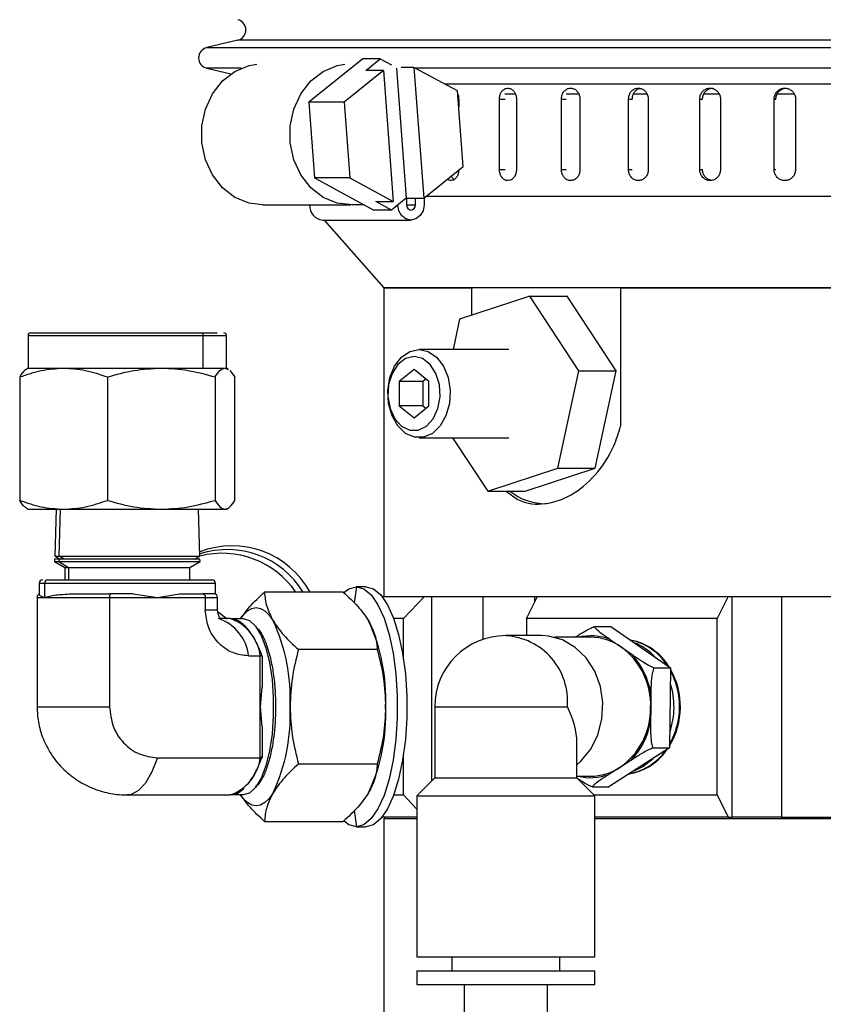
# Model space of a CAD drawing. Header units: inches. Extents: x 2.6 to 39.6, y 3.9 to 32.3.
# Tile 20 of 74: x 2.6 to 4.9, y 19.7 to 22.5. Entities that reach past the tile are written whole.
import ezdxf

# ---------------------------------------------------------------- set-up
doc = ezdxf.new("R2010")
doc.units = ezdxf.units.IN
doc.header["$MEASUREMENT"] = 0

msp = doc.modelspace()

# ---------------------------------------------------------------- linework, layer by layer
at = {"color": 7, "linetype": 'Continuous', "lineweight": 25}
for p, q in [((3.2203, 22.4045), (3.1325, 22.3837)), ((3.1325, 22.3837), (6.8005, 22.3837)), ((7.0482, 22.4045), (3.2203, 22.4045)), ((3.5745, 22.3523), (3.4217, 22.229)), ((3.6245, 22.3523), (3.5745, 22.3523)), ((3.5835, 22.3192), (3.6245, 22.3523)), ((3.6245, 22.3523), (3.6558, 22.3353)), ((3.7198, 22.3278), (3.6834, 22.3278)), ((3.7198, 22.3278), (3.7475, 21.9565)), ((3.8433, 22.2611), (3.7198, 22.3278)), ((3.1325, 22.3253), (3.201, 22.3091)), ((3.2301, 22.3253), (3.1325, 22.3253)), ((3.6335, 22.3192), (3.5217, 22.229)), ((3.6335, 22.3192), (3.5835, 22.3192)), ((3.6335, 22.3192), (3.6613, 21.9479)), ((3.6699, 22.3254), (3.6975, 21.9565)), ((7.1359, 22.3253), (3.7244, 22.3253)), ((3.8068, 22.2808), (6.644, 22.2808)), ((3.8594, 22.0467), (3.8433, 22.2611)), ((4.0052, 22.2516), (3.9777, 22.2516)), ((4.1848, 22.2516), (4.1514, 22.2516)), ((4.3792, 22.2516), (4.3408, 22.2516)), ((4.585, 22.2516), (4.5415, 22.2516)), ((4.7982, 22.2516), (4.7487, 22.2516)), ((3.5217, 22.229), (3.4217, 22.229)), ((3.4217, 22.229), (3.4377, 22.0146)), ((3.5217, 22.229), (3.5377, 22.0146)), ((3.8467, 22.2378), (3.8467, 22.2162)), ((3.9623, 22.0378), (3.9623, 22.2378)), ((3.9623, 22.2378), (3.978, 22.2378)), ((4.0103, 22.2378), (4.0103, 22.0378)), ((4.138, 22.0378), (4.138, 22.2378)), ((4.138, 22.2378), (4.1513, 22.2378)), ((4.1904, 22.2378), (4.1904, 22.0378)), ((4.3282, 22.0378), (4.3282, 22.2378)), ((4.3282, 22.2378), (4.3389, 22.2378)), ((4.3842, 22.2378), (4.3842, 22.0378)), ((4.5302, 22.0378), (4.5302, 22.2378)), ((4.5302, 22.2378), (4.538, 22.2378)), ((4.589, 22.2378), (4.589, 22.0378)), ((4.7409, 22.0378), (4.7409, 22.2378)), ((4.7409, 22.2378), (4.7459, 22.2378)), ((4.8017, 22.2378), (4.8017, 22.0378)), ((3.7475, 21.9565), (3.8594, 22.0467)), ((3.9623, 22.0378), (3.978, 22.0378)), ((4.138, 22.0378), (4.1513, 22.0378)), ((4.3282, 22.0378), (4.3389, 22.0378)), ((4.5302, 22.0378), (4.538, 22.0378)), ((4.7409, 22.0378), (4.7459, 22.0378)), ((3.5377, 22.0146), (3.4377, 22.0146)), ((3.4377, 22.0146), (3.6065, 21.9234)), ((3.5377, 22.0146), (3.6613, 21.9479)), ((3.2905, 21.9378), (3.5405, 21.9378)), ((3.5797, 21.9379), (3.5444, 21.9379)), ((3.6113, 21.9479), (3.6613, 21.9479)), ((3.6566, 21.9234), (3.6113, 21.9479)), ((3.6975, 21.9565), (3.6566, 21.9234)), ((3.6975, 21.9565), (3.7475, 21.9565)), ((3.6986, 21.9565), (3.6986, 21.9379)), ((3.6986, 21.9379), (3.7239, 21.9379)), ((3.7239, 21.9379), (3.7239, 21.9565)), ((3.7484, 21.9571), (3.7484, 21.9379)), ((3.7554, 21.9628), (6.9497, 21.9628)), ((3.6566, 21.9234), (3.6065, 21.9234)), ((3.4612, 21.895), (3.7113, 21.895)), ((3.4656, 21.895), (3.6342, 21.7028)), ((3.6342, 21.7028), (3.6342, 20.8278)), ((6.6342, 21.7028), (3.6342, 21.7028)), ((3.6342, 21.7028), (3.8837, 21.7028)), ((3.8837, 21.6251), (3.8837, 21.7028)), ((4.3058, 21.7028), (4.3058, 21.3103)), ((4.3058, 21.7028), (6.0621, 21.7028)), ((4.0483, 21.6789), (3.8494, 21.6138)), ((4.1876, 21.468), (4.0483, 21.6789)), ((4.0483, 21.6789), (4.1543, 21.6789)), ((4.2936, 21.468), (4.1543, 21.6789)), ((3.8494, 21.6138), (3.8309, 21.5278)), ((3.1169, 21.5753), (3.1619, 21.5753)), ((2.6259, 21.5679), (2.6259, 21.4753)), ((2.6259, 21.5679), (3.1226, 21.5679)), ((3.1226, 21.4753), (3.1226, 21.5679)), ((3.1226, 21.5679), (3.1884, 21.5679)), ((3.1884, 21.4753), (3.1884, 21.5679)), ((3.9887, 21.5278), (3.7342, 21.5278)), ((2.6259, 21.4753), (2.6209, 21.4724)), ((2.6259, 21.4753), (2.7264, 21.4753)), ((2.7264, 21.4753), (3.0033, 21.4753)), ((3.0033, 21.4753), (3.1226, 21.4753)), ((3.1226, 21.4753), (3.1841, 21.4753)), ((3.1841, 21.4753), (3.1884, 21.4753)), ((3.1841, 21.4753), (3.1927, 21.4713)), ((3.1934, 21.4724), (3.1884, 21.4753)), ((3.1982, 21.4687), (3.2123, 21.4502)), ((3.72, 21.471), (3.6783, 21.4369)), ((3.7618, 21.4369), (3.72, 21.471)), ((4.128, 21.1918), (4.1876, 21.468)), ((4.1876, 21.468), (4.2936, 21.468)), ((4.2341, 21.1918), (4.2936, 21.468)), ((2.602, 21.4502), (2.602, 21.1004)), ((2.8508, 21.4502), (2.8508, 21.1004)), ((3.1559, 21.4502), (3.1559, 21.1004)), ((3.2123, 21.1004), (3.2123, 21.4502)), ((3.6783, 21.4369), (3.6783, 21.3687)), ((3.7446, 21.4369), (3.6783, 21.4369)), ((3.7532, 21.4439), (3.7446, 21.4369)), ((3.7446, 21.4369), (3.7446, 21.3687)), ((3.7618, 21.3687), (3.7618, 21.4369)), ((3.6783, 21.3687), (3.72, 21.3346)), ((3.7446, 21.3687), (3.6783, 21.3687)), ((3.72, 21.3346), (3.7618, 21.3687)), ((3.7446, 21.3687), (3.7532, 21.3617)), ((3.7342, 21.2778), (3.9887, 21.2778)), ((3.8294, 21.2778), (3.9292, 21.1267)), ((3.9292, 21.1267), (4.128, 21.1918)), ((4.0352, 21.1267), (4.2341, 21.1918)), ((4.128, 21.1918), (4.2341, 21.1918)), ((3.9292, 21.1267), (4.0352, 21.1267)), ((2.6209, 21.0782), (2.6259, 21.0753)), ((2.6259, 21.0753), (2.7264, 21.0753)), ((2.7055, 21.0753), (2.7014, 20.9421)), ((2.7138, 20.9421), (2.7177, 21.0753)), ((2.7264, 21.0753), (3.0033, 21.0753)), ((3.0033, 21.0753), (3.1841, 21.0753)), ((3.1129, 20.9421), (3.1088, 21.0753)), ((3.1841, 21.0753), (3.1884, 21.0753)), ((3.1884, 21.0753), (3.1934, 21.0782)), ((2.7011, 20.9334), (2.7009, 20.9271)), ((2.7136, 20.9334), (2.7011, 20.9334)), ((2.7014, 20.9421), (2.7165, 20.9334)), ((2.7014, 20.9421), (2.7138, 20.9421)), ((2.7136, 20.9334), (2.7134, 20.9271)), ((3.1132, 20.9334), (2.7136, 20.9334)), ((2.728, 20.9334), (2.7138, 20.9421)), ((2.7138, 20.9421), (3.1129, 20.9421)), ((3.0978, 20.9334), (3.1129, 20.9421)), ((3.1134, 20.9271), (3.1132, 20.9334)), ((2.7009, 20.9271), (2.73, 20.9103)), ((2.7009, 20.9271), (2.7134, 20.9271)), ((2.7134, 20.9271), (3.1134, 20.9271)), ((2.7134, 20.9271), (2.7407, 20.9103)), ((2.73, 20.9103), (2.73, 20.8753)), ((2.73, 20.9103), (2.7407, 20.9103)), ((2.7407, 20.9103), (3.0843, 20.9103)), ((2.7407, 20.9103), (2.7407, 20.8753)), ((3.0843, 20.9103), (3.1134, 20.9271)), ((3.0843, 20.8753), (3.0843, 20.9103)), ((2.6572, 20.8653), (2.6572, 20.833)), ((2.6572, 20.8653), (2.6722, 20.8653)), ((2.6722, 20.8653), (2.6722, 20.8253)), ((2.6722, 20.8653), (3.1572, 20.8653)), ((3.1572, 20.8345), (3.1572, 20.8653)), ((3.5567, 20.8553), (3.5506, 20.8097)), ((3.5837, 20.8553), (3.5567, 20.8553)), ((2.6512, 20.8253), (2.6512, 20.5153)), ((2.6512, 20.8253), (2.6722, 20.8253)), ((2.6722, 20.8253), (2.857, 20.8253)), ((2.857, 20.8253), (2.857, 20.5153)), ((2.857, 20.8253), (2.9927, 20.8253)), ((2.9235, 20.8353), (2.8574, 20.8353)), ((2.9235, 20.8353), (2.9927, 20.8253)), ((2.9927, 20.8253), (3.055, 20.8353)), ((2.9927, 20.8253), (3.1283, 20.8253)), ((3.055, 20.8353), (3.121, 20.8353)), ((3.1283, 20.8253), (3.1283, 20.7903)), ((3.1283, 20.8253), (3.1631, 20.8253)), ((3.1529, 20.8353), (3.1536, 20.8347)), ((3.1631, 20.7903), (3.1631, 20.8253)), ((3.5195, 20.8401), (3.2961, 20.8401)), ((3.6295, 20.8278), (3.7493, 20.8278)), ((3.7493, 20.8278), (3.6906, 20.7653)), ((3.7493, 20.8278), (3.7705, 20.8278)), ((3.7705, 20.8278), (3.9149, 20.8278)), ((3.7705, 20.3053), (3.7705, 20.8278)), ((3.9149, 20.8278), (4.0622, 20.8278)), ((3.9149, 20.8278), (3.9149, 20.706)), ((4.0386, 20.7653), (4.0698, 20.8278)), ((4.0622, 20.8278), (4.0698, 20.8278)), ((4.0622, 20.8125), (4.0622, 20.8278)), ((4.0698, 20.8278), (4.6111, 20.8278)), ((4.6111, 20.8278), (4.5799, 20.7653)), ((4.6111, 20.8278), (4.6224, 20.8278)), ((4.6224, 20.2028), (4.6224, 20.8278)), ((4.6224, 20.8278), (4.7617, 20.8278)), ((4.7617, 20.8278), (4.7617, 20.2028)), ((4.7617, 20.8278), (6.6342, 20.8278)), ((3.1283, 20.7903), (3.1631, 20.7903)), ((3.1985, 20.7653), (3.172, 20.7653)), ((3.1985, 20.7653), (3.236, 20.7653)), ((3.6906, 20.7653), (3.6625, 20.7653)), ((3.6906, 20.6493), (3.6906, 20.7653)), ((4.5799, 20.7653), (4.0386, 20.7653)), ((4.0386, 20.7653), (4.0386, 20.7169)), ((4.5799, 20.2653), (4.5799, 20.7653)), ((4.231, 20.7426), (4.2785, 20.7426)), ((4.2785, 20.7426), (4.4475, 20.6261)), ((4.0811, 20.7169), (3.9803, 20.7169)), ((4.2205, 20.7122), (4.1187, 20.7122)), ((4.2775, 20.7053), (4.3079, 20.6843)), ((4.3079, 20.6843), (4.3383, 20.6634)), ((3.2511, 20.6597), (3.284, 20.6597)), ((3.284, 20.5153), (3.284, 20.6597)), ((3.2905, 20.5712), (3.2905, 20.6598)), ((3.6157, 20.6777), (3.3923, 20.6777)), ((4.4, 20.6261), (4.4475, 20.6261)), ((4.4475, 20.6261), (4.4446, 20.3988)), ((3.2887, 20.5712), (3.284, 20.5153)), ((4.3915, 20.5533), (4.391, 20.5124)), ((2.6512, 20.5153), (2.857, 20.5153)), ((3.284, 20.371), (3.284, 20.5153)), ((3.284, 20.5153), (3.2887, 20.4594)), ((3.7788, 20.5153), (3.7788, 20.3136)), ((3.7788, 20.5153), (4.1549, 20.5153)), ((4.391, 20.5124), (4.3904, 20.4715)), ((3.2905, 20.3708), (3.2905, 20.4594)), ((4.1819, 20.3136), (4.1819, 20.4145)), ((3.6906, 20.2653), (3.6906, 20.3814)), ((4.4446, 20.3988), (4.2727, 20.288)), ((4.3971, 20.3988), (4.4446, 20.3988)), ((2.9927, 20.371), (3.284, 20.371)), ((3.6157, 20.3529), (3.3923, 20.3529)), ((4.3345, 20.3634), (4.3036, 20.3434)), ((4.1819, 20.3185), (4.2205, 20.3185)), ((4.3036, 20.3434), (4.2726, 20.3235)), ((3.7788, 20.3136), (3.7284, 20.2632)), ((3.7788, 20.3136), (3.8796, 20.3136)), ((3.8796, 20.3136), (4.1819, 20.3136)), ((4.2323, 20.2632), (4.1819, 20.3136)), ((2.9072, 20.2653), (3.1985, 20.2653)), ((3.236, 20.2653), (3.1985, 20.2653)), ((3.6625, 20.2653), (3.6906, 20.2653)), ((3.6906, 20.2653), (3.7284, 20.2251)), ((3.7284, 20.2632), (3.7284, 19.8065)), ((3.7284, 20.2632), (3.8544, 20.2632)), ((3.8544, 20.2632), (4.2323, 20.2632)), ((4.2252, 20.288), (4.2727, 20.288)), ((4.2301, 20.2653), (4.5799, 20.2653)), ((4.2323, 19.8065), (4.2323, 20.2632)), ((4.5799, 20.2653), (4.6111, 20.2028)), ((3.5506, 20.221), (3.5567, 20.1753)), ((3.2961, 20.1906), (3.5195, 20.1906)), ((3.7284, 20.2028), (3.6295, 20.2028)), ((3.6392, 20.2028), (3.6342, 20.1978)), ((3.6342, 20.1978), (3.6342, 19.2078)), ((3.7284, 20.1978), (3.6342, 20.1978)), ((4.6111, 20.2028), (4.2323, 20.2028)), ((6.6342, 20.1978), (4.2323, 20.1978)), ((4.6111, 20.2028), (4.6224, 20.2028)), ((4.7617, 20.2028), (4.6224, 20.2028)), ((4.7617, 20.2028), (6.6342, 20.2028)), ((3.5567, 20.1753), (3.5837, 20.1753)), ((3.7284, 19.8065), (3.8544, 19.8065)), ((3.8268, 19.8065), (3.8268, 19.7671)), ((3.8544, 19.8065), (4.2323, 19.8065)), ((4.1339, 19.7671), (4.1339, 19.8065)), ((3.7284, 19.7671), (3.7284, 19.7277)), ((3.7284, 19.7671), (3.8544, 19.7671)), ((3.8544, 19.7671), (4.2323, 19.7671)), ((4.2323, 19.7277), (4.2323, 19.7671)), ((3.7284, 19.7277), (3.8544, 19.7277)), ((3.8544, 19.7277), (4.2323, 19.7277)), ((3.8622, 19.7277), (3.8622, 18.8029)), ((4.0985, 18.8029), (4.0985, 19.7277))]:
    msp.add_line(p, q, dxfattribs=at)
at = {"color": 7, "linetype": 'Continuous', "lineweight": 25, "flags": 128}
for points in [[(3.2905, 21.9378), (3.2522, 21.9428), (3.2124, 21.9593), (3.1772, 21.9865), (3.1488, 22.0228), (3.1288, 22.0659), (3.1186, 22.1134), (3.1186, 22.1623), (3.1288, 22.2097), (3.1488, 22.2529), (3.1772, 22.2891), (3.2124, 22.3164), (3.2522, 22.3329), (3.2741, 22.3369)], [(3.5444, 21.9379), (3.5023, 21.9428), (3.4624, 21.9593), (3.4272, 21.9865), (3.3988, 22.0228), (3.3789, 22.0659), (3.3686, 22.1134), (3.3686, 22.1623), (3.3789, 22.2097), (3.3988, 22.2529), (3.4272, 22.2891), (3.4624, 22.3164), (3.5023, 22.3329), (3.5242, 22.3369)], [(3.7484, 21.9379), (3.7456, 21.9215), (3.7375, 21.9076), (3.7255, 21.8983), (3.7113, 21.895), (3.6971, 21.8983), (3.685, 21.9076), (3.677, 21.9215), (3.6741, 21.9379)], [(3.6986, 21.9379), (3.6996, 21.9323), (3.7023, 21.9276), (3.7064, 21.9244), (3.7113, 21.9233), (3.7161, 21.9244), (3.7202, 21.9276), (3.7229, 21.9323), (3.7239, 21.9379)], [(3.7342, 21.5278), (3.7602, 21.5223), (3.7839, 21.5061), (3.8033, 21.4808), (3.8164, 21.4485), (3.8223, 21.4122), (3.8203, 21.375), (3.8107, 21.3403), (3.7943, 21.3112), (3.7725, 21.2902), (3.7473, 21.2792), (3.721, 21.2792), (3.6958, 21.2902), (3.674, 21.3112), (3.6576, 21.3403), (3.648, 21.375), (3.646, 21.4122), (3.6519, 21.4485), (3.665, 21.4808), (3.6844, 21.5061), (3.7081, 21.5223), (3.7342, 21.5278)], [(3.72, 21.5078), (3.6959, 21.5021), (3.6744, 21.4857), (3.6579, 21.4603), (3.648, 21.4286), (3.646, 21.3942), (3.652, 21.3606), (3.6654, 21.3317), (3.6847, 21.3105), (3.7078, 21.2993), (3.7322, 21.2993), (3.7553, 21.3105), (3.7746, 21.3317), (3.788, 21.3606), (3.794, 21.3942), (3.792, 21.4286), (3.7822, 21.4603), (3.7656, 21.4857), (3.7441, 21.5021), (3.72, 21.5078)], [(3.5209, 20.8388), (3.5353, 20.8495), (3.5567, 20.8553)], [(3.5567, 20.8553), (3.578, 20.8495), (3.5987, 20.8324), (3.6179, 20.8044), (3.635, 20.7666), (3.6495, 20.7202), (3.6608, 20.6669), (3.6685, 20.6084), (3.6725, 20.5467), (3.6725, 20.484), (3.6685, 20.4223), (3.6608, 20.3638), (3.6495, 20.3104), (3.635, 20.2641), (3.6179, 20.2263), (3.5987, 20.1983), (3.578, 20.1811), (3.5567, 20.1753)], [(3.5837, 20.8553), (3.6051, 20.8495), (3.6257, 20.8324), (3.6449, 20.8044), (3.6621, 20.7666), (3.6765, 20.7202), (3.6878, 20.6669), (3.6956, 20.6084), (3.6995, 20.5467), (3.6995, 20.484), (3.6956, 20.4223), (3.6878, 20.3638), (3.6765, 20.3104), (3.6621, 20.2641), (3.6449, 20.2263), (3.6257, 20.1983), (3.6051, 20.1811), (3.5837, 20.1753)], [(3.2284, 20.7653), (3.2357, 20.7752), (3.2476, 20.787), (3.26, 20.7942), (3.2725, 20.7966), (3.2851, 20.7942), (3.2974, 20.787), (3.3093, 20.7752), (3.3206, 20.7589)], [(3.1904, 20.7636), (3.1895, 20.7643), (3.1658, 20.7823)], [(3.236, 20.7653), (3.2538, 20.7599), (3.2708, 20.7437), (3.2863, 20.7176), (3.2996, 20.6826), (3.3101, 20.6403), (3.3174, 20.5926), (3.3211, 20.5415), (3.3211, 20.4892), (3.3174, 20.4381), (3.3101, 20.3903), (3.2996, 20.348), (3.2863, 20.3131), (3.2708, 20.2869), (3.2538, 20.2708), (3.236, 20.2653)], [(4.1819, 20.3507), (4.1933, 20.3609), (4.2212, 20.395), (4.2414, 20.4355), (4.253, 20.4803), (4.2554, 20.527), (4.2484, 20.5731), (4.2323, 20.6161), (4.2081, 20.6537), (4.1771, 20.6837), (4.1408, 20.7047), (4.1014, 20.7155), (4.0811, 20.7169)], [(2.9927, 20.371), (2.9766, 20.3306), (2.9584, 20.2992), (2.9386, 20.2776), (2.9177, 20.2667), (2.9064, 20.2653)], [(4.3439, 20.3337), (4.3684, 20.3458), (4.3983, 20.3689)], [(3.3206, 20.2718), (3.3093, 20.2555), (3.2974, 20.2437), (3.2851, 20.2365), (3.2725, 20.2341), (3.26, 20.2365), (3.2476, 20.2437), (3.2357, 20.2555), (3.2284, 20.2653)], [(3.5567, 20.1753), (3.5353, 20.1811), (3.5221, 20.1907)]]:
    msp.add_lwpolyline(points, dxfattribs=at)
at = {"color": 7, "linetype": 'Continuous', "lineweight": 25}
for centre, radius, start, end in [((3.2134, 22.4337), 0.03, 283.3212, 76.6788), ((3.1394, 22.3545), 0.03, 103.3212, 256.6788), ((3.4643, 21.9352), 0.0403, 176.1873, 265.5962), ((2.6333, 21.5679), 0.00741, 90, 180), ((3.1159, 21.5687), 0.00672, 353.4591, 81.4483), ((3.181, 21.5679), 0.00741, 0, 90), ((4.0966, 21.261), 0.1706, 231.8823, 269.3767), ((3.2038, 20.7192), 0.2523, 28.6322, 111.2107), ((3.1899, 20.7081), 0.2529, 31.4633, 107.7683), ((3.176, 20.697), 0.2534, 34.3646, 104.4235), ((2.6672, 20.8653), 0.01, 90, 180), ((2.6819, 20.8656), 0.00971, 91.8362, 181.7254), ((3.1472, 20.8653), 0.01, 0, 90), ((2.6612, 20.8253), 0.01, 113.9094, 180), ((3.1531, 20.8253), 0.01, 0, 90), ((3.1247, 20.6448), 0.1273, 6.7103, 71.2578), ((3.1576, 20.6448), 0.1273, 6.7103, 71.2578), ((2.8466, 20.5388), 0.5227, 357.4306, 24.9099), ((3.1172, 20.5388), 0.5227, 357.4306, 24.9099), ((3.9803, 20.5153), 0.2016, 90, 180), ((3.9692, 20.5309), 0.1863, 355.2086, 86.5782), ((4.2205, 20.5643), 0.1521, 68.0133, 103.4896), ((4.2199, 20.5592), 0.153, 54.8881, 89.7764), ((4.1863, 20.5196), 0.2048, 358.0068, 53.569), ((4.3011, 20.545), 0.1627, 32.5291, 78.2978), ((4.3011, 20.545), 0.1626, 32.5416, 78.2853), ((4.3033, 20.5447), 0.1629, 31.4636, 78.8112), ((4.2835, 20.5441), 0.1643, 43.1204, 68.4379), ((4.1832, 20.5206), 0.2108, 8.9401, 42.6356), ((4.2611, 20.5154), 0.2143, 328.9657, 29.5746), ((4.2575, 20.5154), 0.2155, 330.2986, 28.2417), ((4.2575, 20.5154), 0.2155, 330.3049, 28.2354), ((4.2387, 20.5153), 0.2185, 340.889, 17.6513), ((2.8466, 20.4919), 0.5227, 335.0901, 2.5694), ((3.1172, 20.4919), 0.5227, 335.0901, 2.5694), ((4.1881, 20.5103), 0.2029, 304.694, 0.6162), ((4.1851, 20.5092), 0.2087, 315.6946, 349.6156), ((4.3038, 20.485), 0.1618, 279.5991, 326.8045), ((4.3017, 20.4846), 0.1614, 280.645, 324.9351), ((4.3017, 20.4846), 0.1614, 280.658, 324.9221), ((3.1576, 20.3858), 0.1273, 288.7422, 353.2897), ((4.2205, 20.4663), 0.152, 256.5135, 290.0394), ((4.2198, 20.4715), 0.153, 270.2569, 303.1749)]:
    msp.add_arc(centre, radius, start, end, dxfattribs=at)
msp.add_ellipse((3.9803, 20.5153), major_axis=(0.1746, -0.1746), ratio=0.57735, start_param=0.523599, end_param=1.047198, dxfattribs=at)
for points, knots in [([(3.8443, 22.2516), (3.8444, 22.2514), (3.8459, 22.2484), (3.8465, 22.2434), (3.8466, 22.2389), (3.8467, 22.2378)], [0, 0, 0, 0, 0.042045, 0.771202, 1, 1, 1, 1]), ([(3.9623, 22.2378), (3.9626, 22.2413), (3.9631, 22.2483), (3.9672, 22.2576), (3.9732, 22.2646), (3.9808, 22.2687), (3.989, 22.2692), (3.9969, 22.2662), (4.0036, 22.26), (4.0084, 22.2514), (4.0102, 22.2435), (4.0103, 22.2389), (4.0103, 22.2378)], [0, 0, 0, 0, 0.107362, 0.214723, 0.322094, 0.429472, 0.536839, 0.644195, 0.751556, 0.858932, 0.966307, 1, 1, 1, 1]), ([(4.138, 22.2378), (4.1381, 22.2395), (4.1382, 22.243), (4.1393, 22.2481), (4.1411, 22.2529), (4.1436, 22.2572), (4.1466, 22.2611), (4.1501, 22.2642), (4.154, 22.2666), (4.1582, 22.2682), (4.1626, 22.2689), (4.1671, 22.2688), (4.1714, 22.2677), (4.1756, 22.2659), (4.1794, 22.2632), (4.1828, 22.2598), (4.1857, 22.2557), (4.1879, 22.2512), (4.1895, 22.2463), (4.1903, 22.2418), (4.1904, 22.2389), (4.1904, 22.2378)], [0, 0, 0, 0, 0.05292, 0.107375, 0.160295, 0.214749, 0.267674, 0.322133, 0.375061, 0.429523, 0.482446, 0.536903, 0.58982, 0.644272, 0.697192, 0.751646, 0.804573, 0.859035, 0.911961, 0.966423, 1, 1, 1, 1]), ([(4.3282, 22.2378), (4.3285, 22.2413), (4.3291, 22.2483), (4.3339, 22.2576), (4.341, 22.2646), (4.3498, 22.2687), (4.3594, 22.2692), (4.3686, 22.2662), (4.3765, 22.26), (4.382, 22.2514), (4.3841, 22.2435), (4.3842, 22.2389), (4.3842, 22.2378)], [0, 0, 0, 0, 0.107362, 0.214723, 0.322094, 0.429472, 0.536839, 0.644195, 0.751556, 0.858932, 0.966307, 1, 1, 1, 1]), ([(4.3389, 22.2378), (4.3392, 22.2413), (4.3398, 22.2483), (4.3446, 22.2576), (4.3517, 22.2644), (4.3576, 22.2679), (4.3609, 22.2681), (4.361, 22.2681)], [0, 0, 0, 0, 0.247922, 0.495843, 0.743787, 0.991747, 1, 1, 1, 1]), ([(4.5302, 22.2378), (4.5305, 22.2413), (4.5311, 22.2483), (4.5362, 22.2576), (4.5436, 22.2646), (4.5529, 22.2687), (4.563, 22.2692), (4.5726, 22.2662), (4.5808, 22.26), (4.5866, 22.2514), (4.5888, 22.2435), (4.5889, 22.2389), (4.589, 22.2378)], [0, 0, 0, 0, 0.107362, 0.214723, 0.322094, 0.429472, 0.536839, 0.644195, 0.751556, 0.858932, 0.966307, 1, 1, 1, 1]), ([(4.5381, 22.2378), (4.5384, 22.2413), (4.5391, 22.2483), (4.5441, 22.2576), (4.5515, 22.2645), (4.5598, 22.2685), (4.5652, 22.2684), (4.5674, 22.2684)], [0, 0, 0, 0, 0.214723, 0.429445, 0.644188, 0.858943, 1, 1, 1, 1]), ([(4.7409, 22.2378), (4.7413, 22.2413), (4.7419, 22.2483), (4.7472, 22.2576), (4.7549, 22.2646), (4.7645, 22.2687), (4.7748, 22.2692), (4.7848, 22.2662), (4.7933, 22.26), (4.7993, 22.2514), (4.8015, 22.2435), (4.8017, 22.2389), (4.8017, 22.2378)], [0, 0, 0, 0, 0.107362, 0.214723, 0.322094, 0.429472, 0.536839, 0.644195, 0.751556, 0.858932, 0.966307, 1, 1, 1, 1]), ([(4.7459, 22.2378), (4.7463, 22.2413), (4.7469, 22.2483), (4.7522, 22.2576), (4.7599, 22.2645), (4.7684, 22.2685), (4.774, 22.2684), (4.7763, 22.2684)], [0, 0, 0, 0, 0.214723, 0.429445, 0.644188, 0.858943, 1, 1, 1, 1]), ([(3.8467, 22.0378), (3.8464, 22.0343), (3.846, 22.0274), (3.8422, 22.0181), (3.8367, 22.0111), (3.8298, 22.007), (3.8226, 22.0066), (3.8173, 22.0081), (3.8151, 22.0105), (3.8149, 22.0108)], [0, 0, 0, 0, 0.163043, 0.326086, 0.489144, 0.652211, 0.815262, 0.978297, 1, 1, 1, 1]), ([(4.0103, 22.0378), (4.0101, 22.0343), (4.0095, 22.0274), (4.0053, 22.0181), (3.9992, 22.011), (3.9915, 22.007), (3.9833, 22.0064), (3.9755, 22.0094), (3.9688, 22.0156), (3.9642, 22.0243), (3.9625, 22.0322), (3.9623, 22.0367), (3.9623, 22.0378)], [0, 0, 0, 0, 0.107362, 0.214723, 0.322094, 0.429472, 0.536839, 0.644195, 0.751556, 0.858932, 0.966307, 1, 1, 1, 1]), ([(4.1904, 22.0378), (4.1903, 22.0361), (4.1902, 22.0326), (4.189, 22.0276), (4.1872, 22.0228), (4.1847, 22.0184), (4.1816, 22.0146), (4.1781, 22.0114), (4.1741, 22.009), (4.1699, 22.0075), (4.1655, 22.0067), (4.1611, 22.0069), (4.1567, 22.0079), (4.1526, 22.0098), (4.1488, 22.0125), (4.1454, 22.0159), (4.1426, 22.0199), (4.1404, 22.0244), (4.1389, 22.0294), (4.1381, 22.0339), (4.138, 22.0367), (4.138, 22.0378)], [0, 0, 0, 0, 0.05292, 0.107375, 0.160295, 0.214749, 0.267674, 0.322133, 0.375061, 0.429523, 0.482446, 0.536903, 0.58982, 0.644272, 0.697192, 0.751646, 0.804573, 0.859035, 0.911961, 0.966423, 1, 1, 1, 1]), ([(4.3842, 22.0378), (4.3839, 22.0343), (4.3833, 22.0274), (4.3784, 22.0181), (4.3713, 22.011), (4.3624, 22.007), (4.3528, 22.0064), (4.3436, 22.0094), (4.3359, 22.0156), (4.3304, 22.0243), (4.3284, 22.0322), (4.3282, 22.0367), (4.3282, 22.0378)], [0, 0, 0, 0, 0.1073618, 0.2147232, 0.3220944, 0.429472, 0.536839, 0.6441948, 0.7515565, 0.8589318, 0.9663073, 1, 1, 1, 1]), ([(4.589, 22.0378), (4.5887, 22.0343), (4.588, 22.0274), (4.5829, 22.0181), (4.5754, 22.011), (4.5661, 22.007), (4.556, 22.0064), (4.5464, 22.0094), (4.5382, 22.0156), (4.5325, 22.0243), (4.5303, 22.0322), (4.5302, 22.0367), (4.5302, 22.0378)], [0, 0, 0, 0, 0.107362, 0.214723, 0.322094, 0.429472, 0.536839, 0.644195, 0.751556, 0.858932, 0.966307, 1, 1, 1, 1]), ([(4.5628, 22.0074), (4.56, 22.0081), (4.5539, 22.0095), (4.5461, 22.0157), (4.5404, 22.0243), (4.5383, 22.0322), (4.5381, 22.0367), (4.5381, 22.0378)], [0, 0, 0, 0, 0.208376, 0.447241, 0.686138, 0.925035, 1, 1, 1, 1]), ([(4.8017, 22.0378), (4.8013, 22.0343), (4.8007, 22.0274), (4.7954, 22.0181), (4.7877, 22.011), (4.7781, 22.007), (4.7677, 22.0064), (4.7577, 22.0094), (4.7493, 22.0156), (4.7434, 22.0243), (4.7411, 22.0322), (4.741, 22.0367), (4.7409, 22.0378)], [0, 0, 0, 0, 0.1073618, 0.2147232, 0.3220944, 0.429472, 0.536839, 0.6441948, 0.7515565, 0.8589318, 0.9663073, 1, 1, 1, 1]), ([(3.8337, 22.0099), (3.8337, 22.0099), (3.8314, 22.0109), (3.8285, 22.0143), (3.8266, 22.0185), (3.8261, 22.0198)], [0, 0, 0, 0, 0.005361, 0.694713, 1, 1, 1, 1]), ([(2.6347, 21.5753), (2.6344, 21.5753), (2.6333, 21.5753), (2.6435, 21.5753), (2.6705, 21.5753), (2.727, 21.5753), (2.8046, 21.5753), (2.8748, 21.5753), (2.9312, 21.5753), (2.9865, 21.5753), (3.0536, 21.5753), (3.092, 21.5753), (3.1169, 21.5753)], [0, 0, 0, 0, 0.035771, 0.120392, 0.203253, 0.357181, 0.511108, 0.59397, 0.67859, 0.763211, 0.846073, 1, 1, 1, 1]), ([(2.602, 21.4502), (2.6222, 21.4572), (2.663, 21.4714), (2.7051, 21.474), (2.7264, 21.4753)], [0, 0, 0, 0, 0.495458, 1, 1, 1, 1]), ([(2.6216, 21.4713), (2.6197, 21.4706), (2.6131, 21.4682), (2.6066, 21.4578), (2.602, 21.4502)], [0, 0, 0, 0, 0.275607, 1, 1, 1, 1]), ([(2.7264, 21.4753), (2.7472, 21.4741), (2.7894, 21.4715), (2.8301, 21.4574), (2.8508, 21.4502)], [0, 0, 0, 0, 0.494511, 1, 1, 1, 1]), ([(2.8508, 21.4502), (2.8755, 21.4572), (2.9256, 21.4714), (2.9773, 21.474), (3.0033, 21.4753)], [0, 0, 0, 0, 0.495458, 1, 1, 1, 1]), ([(3.0033, 21.4753), (3.0289, 21.4741), (3.0806, 21.4715), (3.1306, 21.4574), (3.1559, 21.4502)], [0, 0, 0, 0, 0.494511, 1, 1, 1, 1]), ([(3.1559, 21.4502), (3.1605, 21.4572), (3.1698, 21.4714), (3.1793, 21.474), (3.1841, 21.4753)], [0, 0, 0, 0, 0.495458, 1, 1, 1, 1]), ([(3.9817, 21.1267), (3.9938, 21.1169), (4.0256, 21.0909), (4.0908, 21.0863), (4.1666, 21.1109), (4.2363, 21.1687), (4.2835, 21.24), (4.2999, 21.2916), (4.3058, 21.3103)], [0, 0, 0, 0, 0.1176163, 0.3114609, 0.5021327, 0.69378, 0.8890621, 1, 1, 1, 1]), ([(2.602, 21.1004), (2.6222, 21.0934), (2.663, 21.0793), (2.7051, 21.0766), (2.7264, 21.0753)], [0, 0, 0, 0, 0.495458, 1, 1, 1, 1]), ([(2.6216, 21.0794), (2.6197, 21.08), (2.6131, 21.0824), (2.6066, 21.0929), (2.602, 21.1004)], [0, 0, 0, 0, 0.275607, 1, 1, 1, 1]), ([(2.7264, 21.0753), (2.7472, 21.0766), (2.7894, 21.0792), (2.8301, 21.0933), (2.8508, 21.1004)], [0, 0, 0, 0, 0.494511, 1, 1, 1, 1]), ([(2.8508, 21.1004), (2.8755, 21.0934), (2.9256, 21.0793), (2.9773, 21.0766), (3.0033, 21.0753)], [0, 0, 0, 0, 0.495458, 1, 1, 1, 1]), ([(3.0033, 21.0753), (3.0289, 21.0766), (3.0806, 21.0792), (3.1306, 21.0933), (3.1559, 21.1004)], [0, 0, 0, 0, 0.494511, 1, 1, 1, 1]), ([(3.1559, 21.1004), (3.1605, 21.0934), (3.1698, 21.0793), (3.1793, 21.0766), (3.1841, 21.0753)], [0, 0, 0, 0, 0.495458, 1, 1, 1, 1]), ([(3.1841, 21.0753), (3.1889, 21.0766), (3.1984, 21.0792), (3.2077, 21.0933), (3.2123, 21.1004)], [0, 0, 0, 0, 0.494511, 1, 1, 1, 1]), ([(2.6816, 20.8753), (2.695, 20.8753), (2.7155, 20.8753), (2.7627, 20.8753), (2.805, 20.8753), (2.8518, 20.8753), (2.9142, 20.8753), (2.9912, 20.8753), (3.0582, 20.8753), (3.1007, 20.8753), (3.1265, 20.8753), (3.1412, 20.8753), (3.1496, 20.8753), (3.1464, 20.8753), (3.146, 20.8753)], [0, 0, 0, 0, 0.13467, 0.207166, 0.2812, 0.355234, 0.427729, 0.562399, 0.69707, 0.769565, 0.843599, 0.917633, 0.990128, 1, 1, 1, 1]), ([(2.6589, 20.833), (2.6583, 20.8328), (2.6568, 20.8321), (2.6621, 20.8289), (2.6688, 20.8265), (2.6722, 20.8253)], [0, 0, 0, 0, 0.209904, 0.604424, 1, 1, 1, 1]), ([(2.6722, 20.8253), (2.6816, 20.8279), (2.6999, 20.8329), (2.7327, 20.8345), (2.7485, 20.8353)], [0, 0, 0, 0, 0.516199, 1, 1, 1, 1]), ([(2.8574, 20.8353), (2.8574, 20.8353), (2.8573, 20.8352), (2.8573, 20.8343), (2.8571, 20.8329), (2.8571, 20.831), (2.857, 20.8292), (2.857, 20.8273), (2.857, 20.826), (2.857, 20.8253)], [0, 0, 0, 0, 0.1553987, 0.2907388, 0.5007669, 0.6330031, 0.7598748, 0.8819826, 1, 1, 1, 1]), ([(3.121, 20.8353), (3.1216, 20.8353), (3.1227, 20.8352), (3.1244, 20.8343), (3.1259, 20.8329), (3.1271, 20.831), (3.1278, 20.8292), (3.1282, 20.8273), (3.1283, 20.826), (3.1283, 20.8253)], [0, 0, 0, 0, 0.1554237, 0.2907722, 0.5007673, 0.6330179, 0.7598945, 0.8819974, 1, 1, 1, 1]), ([(3.2292, 20.7653), (3.2371, 20.7768), (3.2544, 20.8021), (3.2813, 20.8266), (3.2961, 20.8401)], [0, 0, 0, 0, 0.45155, 1, 1, 1, 1]), ([(3.2961, 20.8401), (3.2973, 20.8269), (3.2998, 20.8003), (3.3136, 20.7728), (3.3206, 20.7589)], [0, 0, 0, 0, 0.495458, 1, 1, 1, 1]), ([(3.5195, 20.8401), (3.5339, 20.8269), (3.563, 20.8003), (3.5818, 20.7728), (3.5912, 20.7589)], [0, 0, 0, 0, 0.495458, 1, 1, 1, 1]), ([(3.2511, 20.6597), (3.2356, 20.6614), (3.2118, 20.6641), (3.1832, 20.6804), (3.1637, 20.6973), (3.1478, 20.7181), (3.1325, 20.7485), (3.13, 20.7739), (3.1283, 20.7903)], [0, 0, 0, 0, 0.239443, 0.36967, 0.5, 0.630227, 0.760557, 1, 1, 1, 1]), ([(3.1718, 20.7643), (3.1719, 20.7642), (3.1722, 20.764), (3.1692, 20.7672), (3.1665, 20.7725), (3.1648, 20.7773), (3.1639, 20.7814), (3.1632, 20.7855), (3.1632, 20.7886), (3.1631, 20.7903)], [0, 0, 0, 0, 0.288827, 0.562384, 0.717259, 0.810558, 0.872259, 0.929013, 1, 1, 1, 1]), ([(3.1985, 20.7653), (3.2088, 20.7637), (3.2287, 20.7606), (3.244, 20.7403), (3.2514, 20.7305)], [0, 0, 0, 0, 0.5161994, 1, 1, 1, 1]), ([(3.2719, 20.7406), (3.2731, 20.74), (3.2797, 20.7369), (3.2853, 20.7259), (3.2898, 20.717)], [0, 0, 0, 0, 0.195131, 1, 1, 1, 1]), ([(3.3206, 20.7589), (3.3299, 20.7453), (3.3486, 20.7178), (3.3776, 20.6912), (3.3923, 20.6777)], [0, 0, 0, 0, 0.494511, 1, 1, 1, 1]), ([(3.5912, 20.7589), (3.5981, 20.7453), (3.612, 20.7178), (3.6145, 20.6912), (3.6157, 20.6777)], [0, 0, 0, 0, 0.494511, 1, 1, 1, 1]), ([(4.1764, 20.7122), (4.1838, 20.7168), (4.1968, 20.7251), (4.2155, 20.7357), (4.2266, 20.7406), (4.231, 20.7426)], [0, 0, 0, 0, 0.4418541, 0.7796042, 1, 1, 1, 1]), ([(4.231, 20.7426), (4.2328, 20.7404), (4.2389, 20.733), (4.2568, 20.7197), (4.2715, 20.7095), (4.2775, 20.7053)], [0, 0, 0, 0, 0.204336, 0.673302, 1, 1, 1, 1]), ([(3.2898, 20.717), (3.29, 20.7167), (3.2952, 20.7089), (3.3038, 20.6856), (3.3146, 20.648), (3.3245, 20.5919), (3.3295, 20.5153), (3.3245, 20.4388), (3.3146, 20.3827), (3.3038, 20.3449), (3.2947, 20.3207), (3.2889, 20.3123), (3.2882, 20.3112)], [0, 0, 0, 0, 0.003577, 0.105898, 0.208218, 0.308412, 0.494536, 0.680661, 0.780855, 0.883175, 0.985495, 1, 1, 1, 1]), ([(3.2899, 20.6556), (3.2902, 20.6559), (3.2906, 20.6565), (3.2906, 20.6575), (3.29, 20.6583), (3.2887, 20.659), (3.2873, 20.6594), (3.2858, 20.6596), (3.2846, 20.6597), (3.284, 20.6597)], [0, 0, 0, 0, 0.1553993, 0.2907395, 0.5007669, 0.6330031, 0.7598748, 0.8819826, 1, 1, 1, 1]), ([(3.3923, 20.6777), (3.3857, 20.6513), (3.3724, 20.5981), (3.3699, 20.5431), (3.3687, 20.5153)], [0, 0, 0, 0, 0.495458, 1, 1, 1, 1]), ([(3.6157, 20.6777), (3.6223, 20.6513), (3.6356, 20.5981), (3.6381, 20.5431), (3.6393, 20.5153)], [0, 0, 0, 0, 0.495458, 1, 1, 1, 1]), ([(4.3383, 20.6634), (4.3393, 20.6627), (4.349, 20.656), (4.3645, 20.6456), (4.3847, 20.6334), (4.3957, 20.6281), (4.4, 20.6261)], [0, 0, 0, 0, 0.052873, 0.517957, 0.809655, 1, 1, 1, 1]), ([(4.4, 20.6261), (4.3985, 20.6217), (4.3937, 20.6074), (4.3921, 20.5814), (4.3916, 20.5615), (4.3915, 20.5533)], [0, 0, 0, 0, 0.204356, 0.673363, 1, 1, 1, 1]), ([(2.6512, 20.5153), (2.6518, 20.503), (2.653, 20.4744), (2.6648, 20.4305), (2.6863, 20.3858), (2.7169, 20.3457), (2.7552, 20.3121), (2.7996, 20.2866), (2.847, 20.2708), (2.8836, 20.2657), (2.9032, 20.2654), (2.9072, 20.2653)], [0, 0, 0, 0, 0.092976, 0.214901, 0.339163, 0.465541, 0.593468, 0.722127, 0.850702, 0.970365, 1, 1, 1, 1]), ([(3.3687, 20.5153), (3.3699, 20.4881), (3.3723, 20.4331), (3.3856, 20.3799), (3.3923, 20.3529)], [0, 0, 0, 0, 0.494511, 1, 1, 1, 1]), ([(3.6393, 20.5153), (3.6381, 20.4881), (3.6357, 20.4331), (3.6224, 20.3799), (3.6157, 20.3529)], [0, 0, 0, 0, 0.494511, 1, 1, 1, 1]), ([(4.3904, 20.4715), (4.3904, 20.4702), (4.3903, 20.4571), (4.3904, 20.4369), (4.3926, 20.413), (4.3958, 20.4028), (4.3971, 20.3988)], [0, 0, 0, 0, 0.052977, 0.518036, 0.80972, 1, 1, 1, 1]), ([(3.284, 20.371), (3.2846, 20.371), (3.2858, 20.371), (3.2873, 20.3713), (3.2887, 20.3717), (3.29, 20.3723), (3.2906, 20.3732), (3.2906, 20.3742), (3.2902, 20.3748), (3.2899, 20.3751)], [0, 0, 0, 0, 0.118003, 0.240105, 0.366982, 0.499233, 0.709227, 0.844576, 1, 1, 1, 1]), ([(4.3971, 20.3988), (4.3924, 20.3967), (4.3769, 20.3897), (4.356, 20.377), (4.3407, 20.3673), (4.3345, 20.3634)], [0, 0, 0, 0, 0.204336, 0.673302, 1, 1, 1, 1]), ([(3.3923, 20.3529), (3.3779, 20.3398), (3.3488, 20.3131), (3.3301, 20.2856), (3.3206, 20.2718)], [0, 0, 0, 0, 0.495458, 1, 1, 1, 1]), ([(3.6157, 20.3529), (3.6145, 20.3398), (3.6121, 20.3131), (3.5982, 20.2856), (3.5912, 20.2718)], [0, 0, 0, 0, 0.495458, 1, 1, 1, 1]), ([(4.2726, 20.3235), (4.2716, 20.3228), (4.2618, 20.3165), (4.2468, 20.3066), (4.2312, 20.295), (4.2269, 20.29), (4.2252, 20.288)], [0, 0, 0, 0, 0.052873, 0.517957, 0.809655, 1, 1, 1, 1]), ([(3.2882, 20.3112), (3.2842, 20.3036), (3.2785, 20.2926), (3.2718, 20.2898), (3.2698, 20.2889)], [0, 0, 0, 0, 0.702767, 1, 1, 1, 1]), ([(4.2252, 20.288), (4.2205, 20.2903), (4.2053, 20.2976), (4.1906, 20.307), (4.1811, 20.3134), (4.1806, 20.3138)], [0, 0, 0, 0, 0.291286, 0.95981, 1, 1, 1, 1]), ([(3.2383, 20.2859), (3.235, 20.2818), (3.2278, 20.2728), (3.2136, 20.2669), (3.2035, 20.2659), (3.1985, 20.2653)], [0, 0, 0, 0, 0.290216, 0.644634, 1, 1, 1, 1]), ([(3.2961, 20.1906), (3.2816, 20.2037), (3.2547, 20.2283), (3.2373, 20.2536), (3.2292, 20.2653)], [0, 0, 0, 0, 0.537573, 1, 1, 1, 1]), ([(3.3206, 20.2718), (3.3137, 20.2582), (3.2998, 20.2306), (3.2974, 20.204), (3.2961, 20.1906)], [0, 0, 0, 0, 0.494511, 1, 1, 1, 1]), ([(3.5912, 20.2718), (3.582, 20.2582), (3.5633, 20.2306), (3.5342, 20.204), (3.5195, 20.1906)], [0, 0, 0, 0, 0.494511, 1, 1, 1, 1])]:
    msp.add_open_spline(points, degree=3, knots=knots, dxfattribs=at)
for points in [[(2.7485, 20.8353), (2.7646, 20.8353), (2.7969, 20.8353), (2.8373, 20.8353), (2.8574, 20.8353)], [(3.1529, 20.8353), (3.1509, 20.8353), (3.1469, 20.8353), (3.1297, 20.8353), (3.121, 20.8353)], [(3.2514, 20.7305), (3.2585, 20.7208), (3.2726, 20.7016), (3.2842, 20.6709), (3.2899, 20.6556)], [(2.857, 20.5153), (2.8591, 20.4964), (2.8631, 20.4586), (2.8945, 20.4109), (2.9393, 20.3775), (2.9749, 20.3731), (2.9927, 20.371)], [(3.2514, 20.3002), (3.2585, 20.3098), (3.2726, 20.3291), (3.2842, 20.3597), (3.2899, 20.3751)]]:
    msp.add_open_spline(points, degree=3, dxfattribs=at)

doc.saveas('drawing.dxf')
